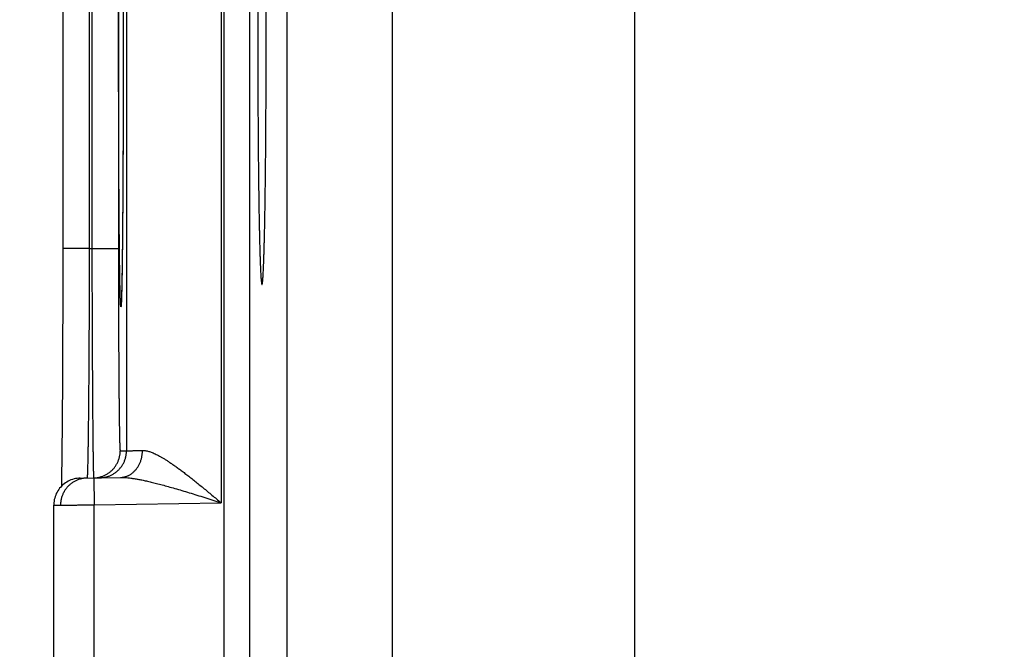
# Model space of a CAD drawing. Header units: inches. Extents: x 0 to 34, y 0 to 22.
# Tile 52 of 126: x 12.775 to 13.504, y 15.907 to 16.373. Entities that reach past the tile are written whole.
import ezdxf

# ---------------------------------------------------------------- set-up
doc = ezdxf.new("R2010")
doc.units = ezdxf.units.IN
doc.header["$LTSCALE"] = 1.87
doc.header["$MEASUREMENT"] = 0
doc.layers.get('0').update_dxf_attribs({"linetype": 'CONTINUOUS'})
doc.layers.add('DIMENSIONS', color=7, linetype='CONTINUOUS')
doc.styles.get("Standard").update_dxf_attribs({"font": 'txt', "width": 0.8})
doc.dimstyles.new('DIMSTYLE_1', dxfattribs={"dimtxt": 0.125, "dimasz": 0.18, "dimexe": 0.18, "dimexo": 0.0625, "dimgap": 0.09, "dimtad": 0, "dimtih": 1, "dimtoh": 1, "dimdec": 3, "dimzin": 4, "dimdsep": 46, "dimtxsty": 'STANDARD', "dimblk": '_FILLED', "dimblk1": '_FILLED', "dimblk2": '_FILLED', "dimcen": 0.09, "dimadec": 0, "dimazin": 0, "dimtp": 0.01, "dimtm": 0.01, "dimtfac": 1, "dimtdec": 3, "dimtofl": 0, "dimtmove": 0, "dimatfit": 3, "dimldrblk": '_FILLED', "dimfxl": 1, "dimtolj": 1, "dimtzin": 4, "dimarcsym": 0})

# ---------------------------------------------------------------- blocks, each defined once
blk = doc.blocks.new('*D21')
at = {"layer": 'DIMENSIONS', "color": 2, "linetype": 'CONTINUOUS'}
blk.add_line((14.04608, 11.71825), (12.11245, 11.71825), dxfattribs=at)
at = {"layer": 'DIMENSIONS', "color": 2, "linetype": 'CONTINUOUS', "width": 0.8}
for s, p in [('[', (11.24995, 11.65575)), (']', (11.94995, 11.65575)), ('7.249', (10.62495, 11.65575)), ('184.12', (11.34995, 11.65575))]:
    blk.add_text(s, height=0.125, dxfattribs=at).set_placement(p)
blk = doc.blocks.new('_FILLED')
at = {"color": 0, "linetype": 'BYBLOCK'}
blk.add_solid([(0, 0), (-1, 0.1736), (-1, -0.1736)], dxfattribs=at)

msp = doc.modelspace()

# ---------------------------------------------------------------- linework, layer by layer
at = {"color": 7, "linetype": 'CONTINUOUS'}
for p, q in [((12.92651, 18.66294), (12.92651, 11.27257)), ((12.9455, 18.66294), (12.9455, 11.27257)), ((13.23066, 18.49756), (13.23066, 11.41095)), ((12.92433, 16.69293), (12.92433, 16.01558)), ((12.85434, 16.65449), (12.85434, 16.05401)), ((13.05131, 15.7634), (13.05131, 16.51711)), ((12.80712, 16.51079), (12.80712, 16.20385)), ((12.82677, 16.50465), (12.82677, 16.20385)), ((12.8287, 16.50462), (12.8287, 16.20389)), ((12.84835, 16.50462), (12.84835, 16.20389)), ((12.97332, 15.84138), (12.97332, 16.43912)), ((12.85187, 16.3798), (12.85188, 16.36694)), ((12.85188, 16.36694), (12.85189, 16.35425)), ((12.85189, 16.35425), (12.85188, 16.34161)), ((12.85188, 16.34161), (12.85187, 16.32879)), ((12.85187, 16.32879), (12.85185, 16.31608)), ((12.85185, 16.31608), (12.85183, 16.30354)), ((12.85183, 16.30354), (12.85179, 16.29123)), ((12.85179, 16.29123), (12.85175, 16.27919)), ((12.85175, 16.27919), (12.85171, 16.26748)), ((12.85171, 16.26748), (12.85165, 16.25619)), ((12.85165, 16.25619), (12.85159, 16.24525)), ((12.85159, 16.24525), (12.85153, 16.23523)), ((12.85153, 16.23523), (12.85147, 16.22657)), ((12.85147, 16.22657), (12.85138, 16.21579)), ((12.85138, 16.21579), (12.85129, 16.20715)), ((12.80712, 16.20385), (12.80712, 16.19141)), ((12.82677, 16.20385), (12.80712, 16.20385)), ((12.82677, 16.20385), (12.8287, 16.20389)), ((12.8287, 16.20389), (12.84835, 16.20389)), ((12.85129, 16.20715), (12.85122, 16.19995)), ((12.85122, 16.19995), (12.85114, 16.19384)), ((12.80712, 16.19141), (12.80711, 16.17877)), ((12.85114, 16.19384), (12.85107, 16.18863)), ((12.85098, 16.18291), (12.8509, 16.17837)), ((12.85107, 16.18863), (12.85098, 16.18291)), ((12.80711, 16.17877), (12.80709, 16.16626)), ((12.85083, 16.17469), (12.85075, 16.17168)), ((12.8509, 16.17837), (12.85083, 16.17469)), ((12.85063, 16.16736), (12.85058, 16.16587)), ((12.85069, 16.16927), (12.85063, 16.16736)), ((12.85075, 16.17168), (12.85069, 16.16927)), ((12.80709, 16.16626), (12.80706, 16.15392)), ((12.85044, 16.16306), (12.85043, 16.16291)), ((12.85045, 16.16326), (12.85044, 16.16306)), ((12.85047, 16.16352), (12.85045, 16.16326)), ((12.85049, 16.16384), (12.85047, 16.16352)), ((12.85051, 16.16424), (12.85049, 16.16384)), ((12.85054, 16.16497), (12.85051, 16.16424)), ((12.85058, 16.16587), (12.85054, 16.16497)), ((12.80706, 16.15392), (12.80703, 16.14181)), ((12.80703, 16.14181), (12.80699, 16.12996)), ((12.80699, 16.12996), (12.80694, 16.11845)), ((12.80694, 16.11845), (12.80689, 16.10732)), ((12.80689, 16.10732), (12.80683, 16.09667)), ((12.80683, 16.09667), (12.80677, 16.08714)), ((12.80677, 16.08714), (12.80671, 16.07882)), ((12.80671, 16.07882), (12.80662, 16.06806)), ((12.80662, 16.06806), (12.80653, 16.05882)), ((12.80653, 16.05882), (12.80645, 16.05102)), ((12.80645, 16.05102), (12.80637, 16.04463)), ((12.84966, 16.05393), (12.85434, 16.05401)), ((12.80637, 16.04463), (12.80629, 16.03942)), ((12.80629, 16.03942), (12.80622, 16.03508)), ((12.80613, 16.03033), (12.80608, 16.02767)), ((12.80622, 16.03508), (12.80613, 16.03033)), ((12.82009, 16.03376), (12.84985, 16.03428)), ((12.83009, 16.03394), (12.83044, 16.01394)), ((12.80044, 15.76474), (12.80044, 16.01376)), ((12.83044, 16.01394), (12.92433, 16.01558)), ((12.83044, 15.76456), (12.83044, 16.01394))]:
    msp.add_line(p, q, dxfattribs=at)
for points in [[(12.85043, 16.16291), (12.85042, 16.16282), (12.85042, 16.16279), (12.85042, 16.16278)], [(12.82009, 16.03376), (12.81892, 16.03371), (12.81776, 16.03358), (12.8166, 16.03339), (12.81546, 16.03313), (12.81433, 16.03281), (12.81323, 16.03242), (12.81215, 16.03197), (12.8111, 16.03145), (12.81008, 16.03087), (12.8091, 16.03024), (12.80815, 16.02954), (12.80725, 16.0288), (12.80639, 16.028), (12.80558, 16.02715), (12.80483, 16.02626), (12.80412, 16.02532), (12.80347, 16.02435), (12.80288, 16.02334), (12.80235, 16.02229), (12.80188, 16.02122), (12.80148, 16.02012), (12.80114, 16.019), (12.80087, 16.01786), (12.80066, 16.01671), (12.80052, 16.01555), (12.80045, 16.01438), (12.80044, 16.01376)]]:
    msp.add_lwpolyline(points, dxfattribs=at)
for points, knots in [([(12.8485, 16.35425), (12.8485, 16.35641), (12.84851, 16.36071), (12.84851, 16.36717), (12.84851, 16.37362), (12.84852, 16.38005), (12.84853, 16.38645), (12.84854, 16.39281), (12.84855, 16.39913), (12.84856, 16.4054), (12.84858, 16.41161), (12.8486, 16.41775), (12.84862, 16.42383), (12.84864, 16.42982), (12.84866, 16.43574), (12.84869, 16.44156), (12.84871, 16.44728), (12.84874, 16.45291), (12.84877, 16.45842), (12.8488, 16.46381), (12.84883, 16.46909), (12.84887, 16.47424), (12.8489, 16.47925), (12.84894, 16.48412), (12.84898, 16.48885), (12.84902, 16.49343), (12.84906, 16.49785), (12.8491, 16.50211), (12.84915, 16.5062), (12.84919, 16.51013), (12.84924, 16.51388), (12.84928, 16.51746), (12.84933, 16.52085), (12.84938, 16.52405), (12.84943, 16.52707), (12.84948, 16.52989), (12.84953, 16.53252), (12.84959, 16.53494), (12.84964, 16.53717), (12.84969, 16.53919), (12.84975, 16.541), (12.8498, 16.54261), (12.84985, 16.54401), (12.84991, 16.54519), (12.84997, 16.54616), (12.85001, 16.5469), (12.85008, 16.54748), (12.8501, 16.54774), (12.8502, 16.54801), (12.85029, 16.54774), (12.85031, 16.54748), (12.85038, 16.5469), (12.85042, 16.54632), (12.85044, 16.5459), (12.85045, 16.54573)], [0, 0, 0, 0, 0.032966, 0.065928, 0.09884, 0.131654, 0.164323, 0.196801, 0.229053, 0.261043, 0.29274, 0.324108, 0.355116, 0.385729, 0.415913, 0.445633, 0.474852, 0.50354, 0.531672, 0.559222, 0.586153, 0.612423, 0.638004, 0.662875, 0.687007, 0.710372, 0.732942, 0.754692, 0.775599, 0.795639, 0.814791, 0.833033, 0.850346, 0.866707, 0.882099, 0.896506, 0.909914, 0.922305, 0.933666, 0.943983, 0.953246, 0.961446, 0.968573, 0.974619, 0.979576, 0.983441, 0.986213, 0.987894, 0.988518, 0.989141, 0.990823, 0.993596, 0.997462, 1, 1, 1, 1]), ([(12.85045, 16.54573), (12.85046, 16.54557), (12.85049, 16.54502), (12.85054, 16.544), (12.85059, 16.54261), (12.85065, 16.541), (12.8507, 16.53919), (12.85075, 16.53717), (12.85081, 16.53494), (12.85086, 16.53251), (12.85091, 16.52989), (12.85096, 16.52707), (12.85101, 16.52405), (12.85106, 16.52085), (12.85111, 16.51745), (12.85115, 16.51388), (12.8512, 16.51013), (12.85124, 16.5062), (12.85129, 16.50211), (12.85133, 16.49784), (12.85137, 16.49342), (12.85141, 16.48885), (12.85145, 16.48412), (12.85149, 16.47925), (12.85152, 16.47423), (12.85156, 16.46909), (12.85159, 16.46381), (12.85162, 16.45841), (12.85165, 16.4529), (12.85168, 16.44728), (12.8517, 16.44156), (12.85173, 16.43573), (12.85175, 16.42982), (12.85177, 16.42382), (12.85179, 16.41775), (12.85181, 16.4116), (12.85183, 16.40539), (12.85184, 16.39913), (12.85185, 16.39281), (12.85186, 16.38644), (12.85187, 16.38004), (12.85188, 16.37362), (12.85188, 16.36717), (12.85189, 16.36071), (12.85189, 16.35641), (12.85189, 16.35425)], [0, 0, 0, 0, 0.002477, 0.008665, 0.015961, 0.024355, 0.033837, 0.044397, 0.056025, 0.068708, 0.082432, 0.097179, 0.112934, 0.12968, 0.147399, 0.166071, 0.185675, 0.206187, 0.227585, 0.249846, 0.272948, 0.296863, 0.321562, 0.347016, 0.3732, 0.400091, 0.427656, 0.455852, 0.484647, 0.514012, 0.543918, 0.574332, 0.605221, 0.636551, 0.668286, 0.700392, 0.732834, 0.765577, 0.798586, 0.831827, 0.865263, 0.898847, 0.93253, 0.966263, 1, 1, 1, 1]), ([(12.9522, 16.46025), (12.95217, 16.45863), (12.95213, 16.45536), (12.95208, 16.45039), (12.95202, 16.44532), (12.95197, 16.44014), (12.95192, 16.43486), (12.95187, 16.4295), (12.95183, 16.42404), (12.95179, 16.41851), (12.95175, 16.4129), (12.95172, 16.40723), (12.95169, 16.4015), (12.95167, 16.39571), (12.95164, 16.38988), (12.95162, 16.384), (12.95161, 16.37809), (12.9516, 16.37216), (12.95159, 16.3662), (12.95158, 16.36023), (12.95158, 16.35625), (12.95158, 16.35425)], [0, 0, 0, 0, 0.045771, 0.092635, 0.140522, 0.189399, 0.239189, 0.289854, 0.341325, 0.393542, 0.446459, 0.499994, 0.554111, 0.608726, 0.663792, 0.719243, 0.775005, 0.831034, 0.887244, 0.943593, 1, 1, 1, 1]), ([(12.95777, 16.35425), (12.95777, 16.35624), (12.95776, 16.36022), (12.95776, 16.36618), (12.95775, 16.37212), (12.95774, 16.37805), (12.95772, 16.38395), (12.9577, 16.38981), (12.95768, 16.39563), (12.95765, 16.40141), (12.95762, 16.40713), (12.95759, 16.4128), (12.95756, 16.41839), (12.95752, 16.42392), (12.95747, 16.42936), (12.95743, 16.43472), (12.95738, 16.43999), (12.95733, 16.44516), (12.95727, 16.45023), (12.95723, 16.45358), (12.95721, 16.45523)], [0, 0, 0, 0, 0.0591, 0.118136, 0.177031, 0.235735, 0.29416, 0.352263, 0.409956, 0.467191, 0.523893, 0.58, 0.635453, 0.690178, 0.744128, 0.797224, 0.849426, 0.900655, 0.950869, 1, 1, 1, 1]), ([(12.85045, 16.16277), (12.85044, 16.16261), (12.85042, 16.16219), (12.85038, 16.1616), (12.85031, 16.16103), (12.85029, 16.16076), (12.8502, 16.16049), (12.8501, 16.16076), (12.85008, 16.16103), (12.85001, 16.1616), (12.84997, 16.16234), (12.84991, 16.16332), (12.84985, 16.1645), (12.8498, 16.1659), (12.84975, 16.1675), (12.84969, 16.16932), (12.84964, 16.17134), (12.84959, 16.17356), (12.84953, 16.17599), (12.84948, 16.17862), (12.84943, 16.18144), (12.84938, 16.18445), (12.84933, 16.18766), (12.84928, 16.19105), (12.84924, 16.19462), (12.84919, 16.19838), (12.84915, 16.2023), (12.8491, 16.2064), (12.84906, 16.21066), (12.84902, 16.21508), (12.84898, 16.21966), (12.84894, 16.22439), (12.8489, 16.22926), (12.84887, 16.23427), (12.84883, 16.23942), (12.8488, 16.24469), (12.84877, 16.25009), (12.84874, 16.2556), (12.84871, 16.26122), (12.84869, 16.26695), (12.84866, 16.27277), (12.84864, 16.27868), (12.84862, 16.28468), (12.8486, 16.29076), (12.84858, 16.2969), (12.84856, 16.30311), (12.84855, 16.30938), (12.84854, 16.3157), (12.84853, 16.32206), (12.84852, 16.32846), (12.84851, 16.33489), (12.84851, 16.34134), (12.84851, 16.34779), (12.8485, 16.3521), (12.8485, 16.35425)], [0, 0, 0, 0, 0.002541, 0.006406, 0.009178, 0.010859, 0.011483, 0.012106, 0.013788, 0.016561, 0.020427, 0.025385, 0.031431, 0.038559, 0.04676, 0.056024, 0.066342, 0.077703, 0.090095, 0.103503, 0.117911, 0.133304, 0.149666, 0.166978, 0.185221, 0.204375, 0.224416, 0.245322, 0.267072, 0.289643, 0.313009, 0.337141, 0.36201, 0.387593, 0.413866, 0.440798, 0.468347, 0.49648, 0.525171, 0.554391, 0.584107, 0.614287, 0.644897, 0.675903, 0.707272, 0.738969, 0.77096, 0.803211, 0.835689, 0.868357, 0.901169, 0.934079, 0.967038, 1, 1, 1, 1]), ([(12.85189, 16.35425), (12.85189, 16.3521), (12.85189, 16.34779), (12.85188, 16.34133), (12.85188, 16.33489), (12.85187, 16.32846), (12.85186, 16.32206), (12.85185, 16.3157), (12.85184, 16.30938), (12.85183, 16.30311), (12.85181, 16.2969), (12.85179, 16.29075), (12.85177, 16.28468), (12.85175, 16.27868), (12.85173, 16.27277), (12.8517, 16.26694), (12.85168, 16.26122), (12.85165, 16.2556), (12.85162, 16.25009), (12.85159, 16.24469), (12.85156, 16.23941), (12.85152, 16.23427), (12.85149, 16.22926), (12.85145, 16.22438), (12.85141, 16.21966), (12.85137, 16.21508), (12.85133, 16.21066), (12.85129, 16.2064), (12.85124, 16.2023), (12.8512, 16.19837), (12.85115, 16.19462), (12.85111, 16.19105), (12.85106, 16.18766), (12.85101, 16.18445), (12.85096, 16.18144), (12.85091, 16.17861), (12.85086, 16.17599), (12.85081, 16.17356), (12.85075, 16.17134), (12.8507, 16.16931), (12.85065, 16.1675), (12.85059, 16.1659), (12.85054, 16.1645), (12.85049, 16.16348), (12.85046, 16.16293), (12.85045, 16.16277)], [0, 0, 0, 0, 0.03374, 0.067478, 0.101163, 0.134748, 0.168185, 0.201426, 0.234436, 0.267178, 0.29962, 0.331726, 0.363462, 0.394795, 0.425688, 0.456106, 0.486012, 0.515374, 0.544167, 0.572365, 0.599929, 0.626817, 0.652999, 0.678454, 0.703154, 0.727068, 0.750168, 0.77243, 0.793828, 0.814339, 0.833941, 0.852613, 0.870332, 0.887078, 0.902832, 0.917578, 0.9313, 0.943983, 0.955612, 0.966171, 0.975651, 0.984044, 0.991339, 0.997527, 1, 1, 1, 1]), ([(12.95158, 16.35425), (12.95158, 16.35224), (12.95158, 16.34821), (12.95159, 16.34217), (12.9516, 16.33615), (12.95161, 16.33014), (12.95163, 16.32417), (12.95165, 16.31823), (12.95167, 16.31233), (12.95169, 16.30648), (12.95173, 16.30069), (12.95176, 16.29496), (12.9518, 16.2893), (12.95184, 16.28371), (12.95188, 16.27821), (12.95193, 16.27279), (12.95198, 16.26747), (12.95203, 16.26225), (12.95209, 16.25714), (12.95215, 16.25214), (12.95221, 16.24727), (12.95227, 16.24251), (12.95234, 16.23789), (12.95241, 16.2334), (12.95248, 16.22905), (12.95256, 16.22485), (12.95264, 16.2208), (12.95272, 16.2169), (12.9528, 16.21316), (12.95289, 16.20959), (12.95297, 16.20619), (12.95306, 16.20296), (12.95315, 16.19991), (12.95325, 16.19704), (12.95334, 16.19435), (12.95344, 16.19184), (12.95353, 16.18953), (12.95363, 16.18741), (12.95373, 16.18548), (12.95383, 16.18375), (12.95393, 16.18222), (12.95404, 16.18088), (12.95414, 16.17975), (12.95424, 16.17883), (12.95433, 16.17811), (12.95445, 16.17758), (12.95451, 16.17728), (12.95464, 16.17711), (12.95467, 16.17711)], [0, 0, 0, 0, 0.034112, 0.06819, 0.102179, 0.136058, 0.169774, 0.203291, 0.236577, 0.269579, 0.302274, 0.334616, 0.366562, 0.39809, 0.429146, 0.459707, 0.489733, 0.519183, 0.548035, 0.576243, 0.603782, 0.63062, 0.656716, 0.682054, 0.706594, 0.73031, 0.753179, 0.775165, 0.796253, 0.816411, 0.835616, 0.853851, 0.871087, 0.887312, 0.902503, 0.91664, 0.929713, 0.9417, 0.952593, 0.962378, 0.971041, 0.978577, 0.984975, 0.990232, 0.994345, 0.997314, 0.99916, 1, 1, 1, 1]), ([(12.95467, 16.17711), (12.95471, 16.17711), (12.95483, 16.17728), (12.95489, 16.17758), (12.95501, 16.17811), (12.9551, 16.17883), (12.95521, 16.17975), (12.95531, 16.18088), (12.95541, 16.18222), (12.95551, 16.18375), (12.95561, 16.18548), (12.95571, 16.18741), (12.95581, 16.18953), (12.95591, 16.19184), (12.956, 16.19435), (12.9561, 16.19704), (12.95619, 16.19991), (12.95628, 16.20296), (12.95637, 16.20619), (12.95646, 16.20959), (12.95654, 16.21316), (12.95663, 16.2169), (12.95671, 16.2208), (12.95679, 16.22485), (12.95686, 16.22905), (12.95693, 16.2334), (12.95701, 16.23789), (12.95707, 16.24251), (12.95714, 16.24727), (12.9572, 16.25214), (12.95726, 16.25714), (12.95732, 16.26225), (12.95737, 16.26747), (12.95742, 16.27279), (12.95747, 16.27821), (12.95751, 16.28371), (12.95755, 16.2893), (12.95759, 16.29496), (12.95762, 16.30069), (12.95765, 16.30648), (12.95768, 16.31233), (12.9577, 16.31823), (12.95772, 16.32417), (12.95774, 16.33014), (12.95775, 16.33615), (12.95776, 16.34217), (12.95776, 16.34821), (12.95777, 16.35224), (12.95777, 16.35425)], [0, 0, 0, 0, 0.000826, 0.002672, 0.005642, 0.009754, 0.015011, 0.021409, 0.028946, 0.037609, 0.047394, 0.058287, 0.070274, 0.083348, 0.097485, 0.112676, 0.128901, 0.146137, 0.164373, 0.183578, 0.203736, 0.224825, 0.24681, 0.26968, 0.293396, 0.317936, 0.343275, 0.369372, 0.39621, 0.423749, 0.451957, 0.48081, 0.51026, 0.540287, 0.570848, 0.601905, 0.633433, 0.66538, 0.697722, 0.730417, 0.76342, 0.796707, 0.830223, 0.863941, 0.89782, 0.931809, 0.965888, 1, 1, 1, 1]), ([(12.82677, 16.20385), (12.82677, 16.20192), (12.82676, 16.19805), (12.82674, 16.19225), (12.82673, 16.18647), (12.82671, 16.1807), (12.82669, 16.17497), (12.82667, 16.16927), (12.82665, 16.1636), (12.82663, 16.15799), (12.8266, 16.15243), (12.82658, 16.14693), (12.82655, 16.14149), (12.82652, 16.13613), (12.82649, 16.13085), (12.82646, 16.12566), (12.82643, 16.12055), (12.8264, 16.11554), (12.82637, 16.11064), (12.82633, 16.10585), (12.8263, 16.10117), (12.82626, 16.0966), (12.82622, 16.09217), (12.82618, 16.08786), (12.82614, 16.08369), (12.8261, 16.07966), (12.82606, 16.07578), (12.82602, 16.07204), (12.82598, 16.06846), (12.82593, 16.06503), (12.82589, 16.06177), (12.82585, 16.05867), (12.8258, 16.05574), (12.82576, 16.05298), (12.82571, 16.0504), (12.82567, 16.048), (12.82562, 16.04578), (12.82557, 16.04374), (12.82553, 16.04189), (12.82548, 16.04023), (12.82544, 16.03875), (12.82539, 16.03748), (12.82535, 16.03639), (12.8253, 16.0355), (12.82525, 16.03482), (12.82522, 16.03429), (12.82517, 16.03408), (12.82516, 16.03395)], [0, 0, 0, 0, 0.034176, 0.068308, 0.102358, 0.136288, 0.170058, 0.203631, 0.236963, 0.270018, 0.30276, 0.335149, 0.367142, 0.3987, 0.429789, 0.460378, 0.490432, 0.519911, 0.54878, 0.577008, 0.604565, 0.631417, 0.657533, 0.68288, 0.707431, 0.731158, 0.754035, 0.776037, 0.797137, 0.817308, 0.836527, 0.854772, 0.872023, 0.88826, 0.903461, 0.917609, 0.930689, 0.942687, 0.953588, 0.963376, 0.972041, 0.979573, 0.985964, 0.991207, 0.995295, 0.998225, 1, 1, 1, 1]), ([(12.8287, 16.20389), (12.8287, 16.20195), (12.82871, 16.19808), (12.82872, 16.19228), (12.82874, 16.1865), (12.82875, 16.18074), (12.82877, 16.17501), (12.82879, 16.16931), (12.82881, 16.16365), (12.82883, 16.15804), (12.82885, 16.15248), (12.82887, 16.14698), (12.82889, 16.14154), (12.82892, 16.13618), (12.82894, 16.1309), (12.82897, 16.12571), (12.82899, 16.12061), (12.82902, 16.1156), (12.82905, 16.1107), (12.82907, 16.1059), (12.8291, 16.10123), (12.82913, 16.09667), (12.82916, 16.09223), (12.82919, 16.08793), (12.82923, 16.08376), (12.82926, 16.07973), (12.82929, 16.07584), (12.82932, 16.07211), (12.82936, 16.06853), (12.82939, 16.0651), (12.82942, 16.06184), (12.82946, 16.05874), (12.82949, 16.05581), (12.82953, 16.05305), (12.82956, 16.05047), (12.82959, 16.04807), (12.82963, 16.04585), (12.82966, 16.04381), (12.8297, 16.04196), (12.82973, 16.0403), (12.82977, 16.03883), (12.8298, 16.03755), (12.82984, 16.03647), (12.82987, 16.03558), (12.82991, 16.0349), (12.82992, 16.03437), (12.82997, 16.03417), (12.82997, 16.03403)], [0, 0, 0, 0, 0.034192, 0.068334, 0.102388, 0.136315, 0.17008, 0.203648, 0.236979, 0.270034, 0.302776, 0.335165, 0.367165, 0.398734, 0.429832, 0.460421, 0.49047, 0.51995, 0.548824, 0.577057, 0.604614, 0.631465, 0.657581, 0.682931, 0.707487, 0.73122, 0.754102, 0.776105, 0.797204, 0.817375, 0.836596, 0.854844, 0.872094, 0.888328, 0.903528, 0.917678, 0.93076, 0.942758, 0.953655, 0.963439, 0.972099, 0.979625, 0.986008, 0.991242, 0.995321, 0.998241, 1, 1, 1, 1]), ([(12.84835, 16.20389), (12.84835, 16.20214), (12.84835, 16.19865), (12.84835, 16.19342), (12.84836, 16.1882), (12.84836, 16.183), (12.84837, 16.17784), (12.84838, 16.1727), (12.84839, 16.16761), (12.8484, 16.16256), (12.84841, 16.15755), (12.84843, 16.15261), (12.84844, 16.14772), (12.84846, 16.1429), (12.84848, 16.13816), (12.8485, 16.1335), (12.84852, 16.12893), (12.84855, 16.12444), (12.84857, 16.12006), (12.8486, 16.11577), (12.84863, 16.11159), (12.84865, 16.10753), (12.84868, 16.10358), (12.84872, 16.09976), (12.84875, 16.09606), (12.84878, 16.09249), (12.84882, 16.08906), (12.84885, 16.08577), (12.84889, 16.08262), (12.84892, 16.07962), (12.84896, 16.07677), (12.849, 16.07407), (12.84904, 16.07154), (12.84908, 16.06916), (12.84912, 16.06695), (12.84917, 16.06491), (12.84921, 16.06303), (12.84925, 16.06133), (12.84929, 16.0598), (12.84934, 16.05844), (12.84938, 16.05727), (12.84943, 16.05627), (12.84947, 16.05545), (12.84952, 16.05482), (12.84955, 16.05434), (12.8496, 16.05411), (12.84962, 16.05393), (12.84966, 16.05393)], [0, 0, 0, 0, 0.034951, 0.069844, 0.104637, 0.139287, 0.173753, 0.207998, 0.241986, 0.275683, 0.309051, 0.34205, 0.374638, 0.40677, 0.4384, 0.46949, 0.500004, 0.529908, 0.559168, 0.587747, 0.615612, 0.642727, 0.669058, 0.694576, 0.719248, 0.743047, 0.76594, 0.787897, 0.808895, 0.828909, 0.847915, 0.865889, 0.882806, 0.898648, 0.913401, 0.927044, 0.93956, 0.950927, 0.961133, 0.970165, 0.978018, 0.984682, 0.990149, 0.99441, 0.997466, 0.999317, 1, 1, 1, 1]), ([(12.83009, 16.03394), (12.83045, 16.03394), (12.83119, 16.03398), (12.8323, 16.0341), (12.83344, 16.03428), (12.83456, 16.03453), (12.83567, 16.03485), (12.83676, 16.03522), (12.83782, 16.03566), (12.83886, 16.03616), (12.83986, 16.03672), (12.84084, 16.03733), (12.84177, 16.03801), (12.84267, 16.03873), (12.84352, 16.0395), (12.84433, 16.04032), (12.84509, 16.04119), (12.84579, 16.0421), (12.84645, 16.04304), (12.84705, 16.04403), (12.84759, 16.04504), (12.84807, 16.04609), (12.84849, 16.04716), (12.84885, 16.04825), (12.84914, 16.04937), (12.84937, 16.0505), (12.84954, 16.05163), (12.84964, 16.05278), (12.84966, 16.05355), (12.84966, 16.05393)], [0, 0, 0, 0, 0.034394, 0.071532, 0.10867, 0.145808, 0.182946, 0.220084, 0.257223, 0.294361, 0.331499, 0.368637, 0.405776, 0.442914, 0.480053, 0.517192, 0.55433, 0.591469, 0.628608, 0.665747, 0.702886, 0.740025, 0.777164, 0.814303, 0.851443, 0.888582, 0.925721, 0.962861, 1, 1, 1, 1]), ([(12.83469, 16.03402), (12.83507, 16.03402), (12.83584, 16.03406), (12.83698, 16.03418), (12.83812, 16.03436), (12.83924, 16.03461), (12.84035, 16.03493), (12.84144, 16.0353), (12.8425, 16.03574), (12.84354, 16.03624), (12.84454, 16.0368), (12.84552, 16.03742), (12.84645, 16.03809), (12.84735, 16.03881), (12.8482, 16.03958), (12.84901, 16.0404), (12.84977, 16.04127), (12.85047, 16.04218), (12.85113, 16.04313), (12.85172, 16.04411), (12.85227, 16.04513), (12.85275, 16.04617), (12.85317, 16.04724), (12.85353, 16.04834), (12.85382, 16.04945), (12.85405, 16.05058), (12.85421, 16.05172), (12.85431, 16.05286), (12.85434, 16.05363), (12.85434, 16.05401)], [0, 0, 0, 0, 0.037036, 0.074073, 0.111109, 0.148146, 0.185182, 0.222218, 0.259255, 0.296292, 0.333328, 0.370365, 0.407402, 0.444439, 0.481476, 0.518513, 0.55555, 0.592587, 0.629624, 0.666662, 0.703699, 0.740736, 0.777774, 0.814812, 0.851849, 0.888887, 0.925925, 0.962962, 1, 1, 1, 1]), ([(12.84985, 16.03428), (12.85017, 16.03429), (12.85081, 16.03432), (12.85176, 16.03444), (12.85271, 16.03462), (12.85364, 16.03487), (12.85457, 16.03518), (12.85547, 16.03555), (12.85636, 16.03599), (12.85722, 16.03649), (12.85806, 16.03705), (12.85886, 16.03766), (12.85964, 16.03833), (12.86038, 16.03906), (12.86109, 16.03983), (12.86176, 16.04065), (12.86239, 16.04152), (12.86297, 16.04243), (12.86351, 16.04338), (12.86401, 16.04436), (12.86445, 16.04538), (12.86485, 16.04643), (12.86519, 16.0475), (12.86548, 16.04859), (12.86572, 16.04971), (12.86591, 16.05084), (12.86604, 16.05198), (12.86612, 16.05313), (12.86613, 16.05389), (12.86613, 16.05428)], [0, 0, 0, 0, 0.033592, 0.067234, 0.100974, 0.134859, 0.168935, 0.203241, 0.237817, 0.272694, 0.307901, 0.343461, 0.379392, 0.415706, 0.452411, 0.489508, 0.526994, 0.564859, 0.603092, 0.641674, 0.680584, 0.719797, 0.759283, 0.79901, 0.838945, 0.87905, 0.919288, 0.959618, 1, 1, 1, 1]), ([(12.85434, 16.05401), (12.85436, 16.05401), (12.85446, 16.05402), (12.85467, 16.05402), (12.85499, 16.05403), (12.85544, 16.05404), (12.856, 16.05405), (12.85668, 16.05407), (12.85747, 16.05408), (12.85838, 16.0541), (12.85941, 16.05413), (12.86055, 16.05415), (12.86179, 16.05418), (12.86314, 16.05421), (12.8646, 16.05424), (12.86561, 16.05427), (12.86613, 16.05428)], [0, 0, 0, 0, 0.007235, 0.024643, 0.052199, 0.08986, 0.137566, 0.195238, 0.262779, 0.34007, 0.42698, 0.523359, 0.629043, 0.74385, 0.86758, 1, 1, 1, 1]), ([(12.86613, 16.05428), (12.86644, 16.05429), (12.86709, 16.05427), (12.86808, 16.05417), (12.86915, 16.054), (12.87027, 16.05373), (12.87148, 16.05338), (12.87276, 16.05294), (12.87413, 16.05239), (12.87559, 16.05174), (12.87715, 16.05098), (12.87881, 16.05011), (12.88057, 16.04911), (12.88246, 16.04798), (12.88445, 16.04672), (12.88657, 16.04533), (12.88882, 16.04379), (12.89119, 16.04211), (12.89368, 16.04029), (12.8963, 16.03832), (12.89905, 16.03621), (12.90192, 16.03397), (12.90489, 16.03161), (12.90797, 16.02912), (12.91113, 16.02654), (12.91436, 16.02388), (12.91765, 16.02115), (12.92098, 16.01838), (12.92321, 16.01651), (12.92433, 16.01558)], [0, 0, 0, 0, 0.013237, 0.027354, 0.042507, 0.058849, 0.076528, 0.095694, 0.116486, 0.139038, 0.163494, 0.189992, 0.21866, 0.249617, 0.28298, 0.318848, 0.357292, 0.398372, 0.44212, 0.488512, 0.537504, 0.589001, 0.642843, 0.698841, 0.756713, 0.816111, 0.876686, 0.938097, 1, 1, 1, 1]), ([(12.82502, 16.03385), (12.82467, 16.03384), (12.82393, 16.0338), (12.82282, 16.03369), (12.82168, 16.0335), (12.82056, 16.03325), (12.81945, 16.03294), (12.81836, 16.03256), (12.8173, 16.03212), (12.81626, 16.03162), (12.81526, 16.03107), (12.81428, 16.03045), (12.81335, 16.02978), (12.81245, 16.02906), (12.8116, 16.02828), (12.81079, 16.02746), (12.81003, 16.0266), (12.80933, 16.02569), (12.80867, 16.02474), (12.80808, 16.02376), (12.80753, 16.02274), (12.80705, 16.0217), (12.80663, 16.02062), (12.80627, 16.01953), (12.80598, 16.01842), (12.80575, 16.01729), (12.80558, 16.01615), (12.80549, 16.015), (12.80546, 16.01424), (12.80546, 16.01385)], [0, 0, 0, 0, 0.034252, 0.071395, 0.108538, 0.145682, 0.182825, 0.219968, 0.257112, 0.294255, 0.331399, 0.368543, 0.405686, 0.44283, 0.479974, 0.517118, 0.554262, 0.591407, 0.628551, 0.665696, 0.70284, 0.739985, 0.77713, 0.814275, 0.85142, 0.888565, 0.92571, 0.962855, 1, 1, 1, 1]), ([(12.84985, 16.03428), (12.8504, 16.03429), (12.85157, 16.03428), (12.85341, 16.0342), (12.85545, 16.03403), (12.85769, 16.03378), (12.86017, 16.03343), (12.86289, 16.03297), (12.86589, 16.03239), (12.86917, 16.03169), (12.87276, 16.03085), (12.87666, 16.02988), (12.88088, 16.02877), (12.88542, 16.02752), (12.89027, 16.02613), (12.89543, 16.0246), (12.90085, 16.02296), (12.90651, 16.02121), (12.91235, 16.01938), (12.91831, 16.01749), (12.92232, 16.01622), (12.92433, 16.01558)], [0, 0, 0, 0, 0.021608, 0.045451, 0.07183, 0.101043, 0.133408, 0.169227, 0.20876, 0.252271, 0.299983, 0.352107, 0.408751, 0.46996, 0.535625, 0.605538, 0.679315, 0.756434, 0.836123, 0.91757, 1, 1, 1, 1]), ([(12.80044, 16.01376), (12.80045, 16.01376), (12.80054, 16.01377), (12.80058, 16.01377), (12.80081, 16.01377), (12.80107, 16.01377), (12.80144, 16.01377), (12.80187, 16.01377), (12.80239, 16.01378), (12.80298, 16.01378), (12.80365, 16.01378), (12.8044, 16.01379), (12.80521, 16.01379), (12.8061, 16.0138), (12.80705, 16.0138), (12.80807, 16.01381), (12.80915, 16.01382), (12.8103, 16.01382), (12.81149, 16.01383), (12.81274, 16.01384), (12.81404, 16.01384), (12.81538, 16.01385), (12.81677, 16.01386), (12.81819, 16.01387), (12.81965, 16.01388), (12.82114, 16.01389), (12.82265, 16.01389), (12.82418, 16.0139), (12.82573, 16.01391), (12.82729, 16.01392), (12.82886, 16.01393), (12.82992, 16.01394), (12.83044, 16.01394)], [0, 0, 0, 0, 0.000641, 0.004341, 0.010803, 0.020009, 0.031929, 0.046531, 0.063777, 0.08362, 0.105992, 0.130826, 0.158056, 0.187616, 0.219444, 0.253465, 0.289567, 0.327633, 0.367566, 0.409267, 0.45261, 0.497455, 0.543681, 0.591179, 0.639812, 0.689418, 0.739852, 0.790996, 0.842726, 0.894901, 0.947374, 1, 1, 1, 1])]:
    msp.add_open_spline(points, degree=3, knots=knots, dxfattribs=at)
for points in [[(12.82516, 16.03395), (12.82515, 16.0339), (12.82515, 16.03385), (12.82511, 16.03385)], [(12.82997, 16.03403), (12.82997, 16.03399), (12.82997, 16.03393), (12.83001, 16.03393)], [(12.83001, 16.03393), (12.83004, 16.03394), (12.83006, 16.03394), (12.83009, 16.03394)]]:
    msp.add_open_spline(points, degree=3, dxfattribs=at)

# ---------------------------------------------------------------- dimensions: what is measured, and where the dimension line sits
at = {"layer": 'DIMENSIONS', "color": 2, "linetype": 'CONTINUOUS'}
dim = msp.add_ordinate_dim(feature_location=(14.04608, 11.71825), offset=(-1.93363, 0), dtype=0, origin=(14.10858, 18.96725), dimstyle='DIMSTYLE_1', dxfattribs=at)
dim.commit()
dim.dimension.update_dxf_attribs({"geometry": '*D21', "text_midpoint": (11.33745, 11.71825)})

doc.saveas('drawing.dxf')
